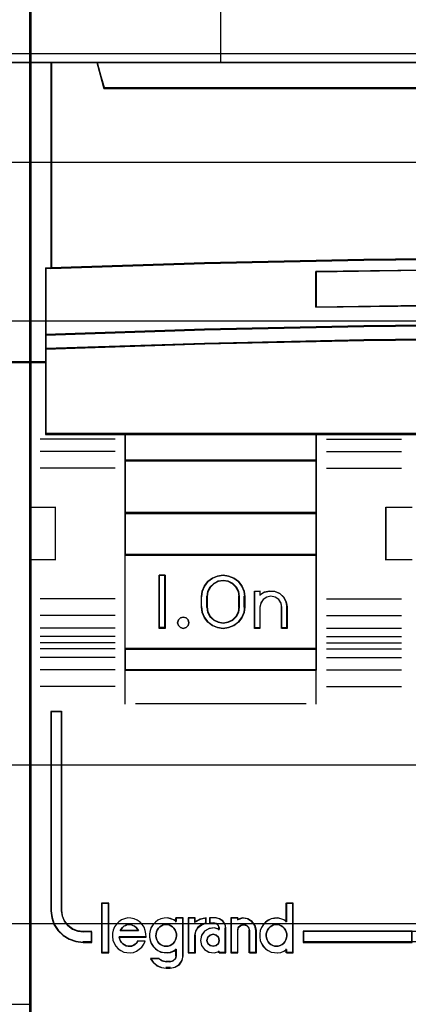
# Model space of a CAD drawing. Extents: x -631805 to -376315, y -40155 to 84873.
# Tile 50 of 256: x -618678 to -618495, y -33102 to -32637. Entities that reach past the tile are written whole.
import ezdxf

# ---------------------------------------------------------------- set-up
doc = ezdxf.new("R2010")
doc.units = 0
doc.header["$MEASUREMENT"] = 0
doc.layers.get('0').update_dxf_attribs({"color": 252})
for name, color, linetype in [('30', 7, 'Continuous'), ('45', 8, 'Continuous'), ('50', 7, 'Continuous')]:
    doc.layers.add(name, color=color, linetype=linetype)

# ---------------------------------------------------------------- blocks, each defined once
blk = doc.blocks.new('*U1020')
at = {"layer": '50', "color": 7}
blk.add_lwpolyline([(61.983887, -287.349254), (386.017439, -287.349254), (386.017439, -333.651915), (61.983887, -333.651915), (61.983887, -287.349254)], dxfattribs=at)
blk = doc.blocks.new('*D1021')
at = {"layer": '30', "color": 7}
blk.add_lwpolyline([(51.981526, -292.478694), (396.088727, -292.478694), (396.088727, -328.453624), (51.981526, -328.453624), (51.981526, -292.478694)], close=True, dxfattribs=at)
for points in [[(51.981526, -292.478694), (396.088727, -292.478694), (396.088727, -328.453624), (51.981526, -328.453624), (51.981526, -292.478694)], [(51.981526, -299.972919), (396.088727, -299.972919), (396.088727, -320.959398), (51.981526, -320.959398), (51.981526, -299.972919)]]:
    blk.add_lwpolyline(points, dxfattribs=at)
blk = doc.blocks.new('*D1022')
at = {"layer": '45', "color": 7}
for points in [[(143.039331, -268.997671), (70.962948, -268.997671), (70.962948, -351.066058), (143.039331, -351.066058), (143.039331, -268.997671)], [(143.018122, -269.021504), (70.984156, -269.021504), (70.984156, -351.044873), (143.018122, -351.044873), (143.018122, -269.021504)], [(141.997473, -287.770308), (141.997473, -301.951077), (143.039331, -301.951077), (143.039331, -287.770308), (141.997473, -287.770308)]]:
    blk.add_lwpolyline(points, close=True, dxfattribs=at)
at = {"layer": '45', "color": 139}
blk.add_lwpolyline([(143.039331, -268.997671), (70.962948, -268.997671), (70.962948, -351.066058), (143.039331, -351.066058), (143.039331, -268.997671)], close=True, dxfattribs=at)
for points in [[(70.962948, -287.770308), (143.039331, -287.770308)], [(143.039331, -301.906059), (88.221196, -301.906059)], [(70.962948, -332.248403), (143.039331, -332.248403)]]:
    blk.add_lwpolyline(points, dxfattribs=at)
at = {"layer": '45', "color": 140}
blk.add_lwpolyline([(141.997473, -287.770308), (141.997473, -301.951077), (143.039331, -301.951077), (143.039331, -287.770308), (141.997473, -287.770308)], close=True, dxfattribs=at)
at = {"layer": '45', "color": 59}
blk.add_lwpolyline([(142.018682, -287.791493), (142.018682, -301.929892), (143.018122, -301.929892), (143.018122, -287.791493), (142.018682, -287.791493)], close=True, dxfattribs=at)
blk = doc.blocks.new('*U1023')
at = {"layer": '45', "color": 7}
for points in [[(160.994099, -268.997671), (142.970404, -268.997671), (142.970404, -351.066058), (160.994099, -351.066058), (179.006647, -351.066058), (197.030342, -351.066058), (197.030342, -268.997671), (179.006647, -268.997671), (160.994099, -268.997671)], [(144.014912, -297.490572), (144.014912, -287.775604), (142.970404, -287.775604), (142.970404, -301.951077), (143.749457, -301.951077), (143.749457, -301.317013), (143.749457, -300.644353), (143.749457, -297.5016), (144.014912, -297.490572)], [(158.73827, -297.110274), (166.245365, -297.027471), (173.758032, -297.027471), (181.265126, -297.110274), (188.772221, -297.27036), (196.022948, -297.502208), (196.022948, -287.775604), (193.849402, -287.775604), (193.53173, -288.967969), (146.471667, -288.967969), (146.153995, -287.775604), (143.980449, -287.775604), (143.980449, -297.502208), (151.225603, -297.27036), (158.73827, -297.110274)], [(146.469351, -288.999043), (193.534046, -288.999043), (193.851749, -287.775604), (188.027187, -287.775604), (179.008869, -287.775604), (170.001698, -287.775604), (160.994528, -287.775604), (151.97621, -287.775604), (146.151648, -287.775604), (146.469351, -288.999043)], [(181.263762, -300.242764), (188.77074, -300.398271), (196.272145, -300.648194), (196.272145, -297.482504), (196.021356, -297.471397), (188.77074, -297.238135), (181.263762, -297.077074), (173.756784, -296.993766), (166.244233, -296.993766), (158.737254, -297.077074), (151.224703, -297.238135), (143.979661, -297.471397), (143.723298, -297.482504), (143.723298, -300.648194), (151.224703, -300.398271), (158.737254, -300.242764), (166.244233, -300.159456), (173.756784, -300.159456), (181.263762, -300.242764)], [(183.525962, -297.651497), (183.525962, -299.334719), (174.508019, -299.216893), (165.495653, -299.216893), (156.472133, -299.334719), (156.472133, -297.651497), (165.495653, -297.539282), (174.508019, -297.539282), (183.525962, -297.651497)], [(174.508019, -299.216893), (183.525962, -299.334719), (183.525962, -297.651497), (174.508019, -297.539282), (165.495653, -297.539282), (156.472133, -297.651497), (156.472133, -299.334719), (165.495653, -299.216893), (174.508019, -299.216893)], [(166.244233, -300.129159), (158.737254, -300.214089), (151.224703, -300.372624), (143.723298, -300.627413), (143.723298, -301.318173), (151.224703, -301.069046), (158.737254, -300.899187), (166.244233, -300.819919), (173.756784, -300.819919), (181.263762, -300.899187), (188.77074, -301.069046), (196.272145, -301.318173), (196.272145, -300.627413), (188.77074, -300.372624), (181.263762, -300.214089), (173.756784, -300.129159), (166.244233, -300.129159)], [(165.497436, -305.340691), (174.503581, -305.340691), (179.006653, -305.340691), (183.515298, -305.340691), (192.527016, -305.340691), (196.272145, -305.340691), (196.272145, -301.924822), (196.272145, -301.287119), (188.77074, -301.043129), (181.263762, -300.876771), (173.756784, -300.799138), (166.244233, -300.799138), (158.737254, -300.876771), (151.224703, -301.043129), (143.723298, -301.287119), (143.723298, -301.924822), (143.723298, -305.340691), (147.474001, -305.340691), (156.480145, -305.340691), (160.994364, -305.340691), (165.497436, -305.340691)], [(156.506597, -306.59326), (156.506597, -305.303618), (147.471864, -305.303618), (147.471864, -306.59326), (156.506597, -306.59326)], [(156.506597, -306.558834), (147.471864, -306.558834), (147.471864, -309.069267), (156.506597, -309.069267), (156.506597, -306.558834)], [(156.506597, -311.042129), (156.506597, -309.032193), (147.471864, -309.032193), (147.471864, -311.042129), (156.506597, -311.042129)], [(156.506597, -315.485701), (156.506597, -311.007703), (147.471864, -311.007703), (147.471864, -315.485701), (156.506597, -315.485701)], [(149.367355, -311.987513), (149.367355, -314.497946), (149.081043, -314.497946), (149.081043, -311.987513), (149.367355, -311.987513)], [(151.079925, -312.991686), (151.119617, -312.735064), (151.221681, -312.495179), (151.380449, -312.283186), (151.595919, -312.126982), (151.839741, -312.026564), (152.100574, -311.987513), (152.361406, -312.026564), (152.610898, -312.126982), (152.820698, -312.283186), (152.985136, -312.495179), (153.087201, -312.735064), (153.121223, -312.991686), (153.121223, -313.493773), (153.087201, -313.755974), (152.985136, -313.99586), (152.820698, -314.202273), (152.610898, -314.358478), (152.361406, -314.464474), (152.100574, -314.497946), (151.839741, -314.464474), (151.595919, -314.358478), (151.380449, -314.202273), (151.221681, -313.99586), (151.119617, -313.755974), (151.079925, -313.493773), (151.079925, -312.991686)], [(152.877327, -313.49331), (152.877327, -312.989502), (152.837405, -312.754391), (152.729045, -312.552868), (152.557951, -312.384932), (152.341231, -312.272975), (152.101699, -312.23379), (151.862166, -312.272975), (151.656853, -312.384932), (151.480055, -312.552868), (151.371695, -312.754391), (151.331773, -312.989502), (151.331773, -313.49331), (151.371695, -313.72842), (151.480055, -313.941139), (151.656853, -314.103477), (151.862166, -314.209836), (152.101699, -314.249021), (152.341231, -314.209836), (152.557951, -314.103477), (152.729045, -313.941139), (152.837405, -313.72842), (152.877327, -313.49331)], [(153.587805, -314.497946), (153.587805, -312.734288), (153.838442, -312.734288), (153.838442, -312.91964), (154.0549, -312.790455), (154.294144, -312.734288), (154.550476, -312.756755), (154.778328, -312.852239), (154.960609, -313.026358), (155.08023, -313.239795), (155.120104, -313.486932), (155.120104, -314.497946), (154.863772, -314.497946), (154.863772, -313.486932), (154.829594, -313.295962), (154.721365, -313.133077), (154.550476, -313.020742), (154.356803, -312.981424), (154.157433, -313.020742), (153.992241, -313.133077), (153.878315, -313.295962), (153.838442, -313.486932), (153.838442, -314.497946), (153.587805, -314.497946)], [(150.455694, -314.095783), (150.491394, -314.231809), (150.455694, -314.367834), (150.360492, -314.462461), (150.22364, -314.497946), (150.092737, -314.462461), (149.991586, -314.367834), (149.955885, -314.231809), (149.991586, -314.095783), (150.092737, -314.001156), (150.22364, -313.965671), (150.360492, -314.001156), (150.455694, -314.095783)], [(156.506597, -315.451275), (147.471864, -315.451275), (147.471864, -316.476104), (156.506597, -316.476104), (156.506597, -315.451275)], [(144.484949, -327.840681), (144.484949, -318.422484), (143.980449, -318.422484), (143.980449, -327.840681), (144.01446, -328.171725), (144.122162, -328.480699), (144.309224, -328.767603), (144.552971, -328.999334), (144.836398, -329.175891), (145.159505, -329.291756), (145.505286, -329.324861), (145.907752, -329.324861), (145.907752, -328.833812), (145.505286, -328.833812), (145.238864, -328.79519), (144.989449, -328.701395), (144.785381, -328.54139), (144.620994, -328.331729), (144.524628, -328.094481), (144.484949, -327.840681)], [(144.484949, -327.840681), (144.484949, -318.422484), (143.980449, -318.422484), (143.980449, -327.840681), (144.01446, -328.171725), (144.122162, -328.480699), (144.309224, -328.767603), (144.552971, -328.999334), (144.836398, -329.175891), (145.159505, -329.291756), (145.505286, -329.324861), (145.907752, -329.324861), (145.907752, -328.833812), (145.505286, -328.833812), (145.238864, -328.79519), (144.989449, -328.701395), (144.785381, -328.54139), (144.620994, -328.331729), (144.524628, -328.094481), (144.484949, -327.840681)], [(146.700412, -329.804173), (146.700412, -327.497647), (146.384939, -327.497647), (146.384939, -329.804173), (146.700412, -329.804173)], [(161.018661, -328.80053), (155.87565, -328.80053), (155.87565, -329.324861), (161.018661, -329.324861), (161.018661, -328.80053)]]:
    blk.add_lwpolyline(points, close=True, dxfattribs=at)
at = {"layer": '45', "color": 139}
for points in [[(160.994099, -268.997671), (142.970404, -268.997671), (142.970404, -351.066058), (160.994099, -351.066058), (179.006647, -351.066058), (197.030342, -351.066058), (197.030342, -268.997671), (179.006647, -268.997671), (160.994099, -268.997671)], [(161.001166, -269.016208), (142.988961, -269.016208), (142.988961, -351.05017), (161.001166, -351.05017), (179.002231, -351.05017), (197.014436, -351.05017), (197.014436, -269.016208), (179.002231, -269.016208), (161.001166, -269.016208)], [(150.491394, -314.231809), (150.455694, -314.095783), (150.360492, -314.001156), (150.22364, -313.965671), (150.092737, -314.001156), (149.991586, -314.095783), (149.955885, -314.231809), (149.991586, -314.367834), (150.092737, -314.462461), (150.22364, -314.497946), (150.360492, -314.462461), (150.455694, -314.367834), (150.491394, -314.231809)], [(149.416645, -329.512878), (149.503558, -329.50717), (149.596265, -329.478629), (149.677383, -329.427255), (149.746914, -329.375881), (149.81065, -329.295966), (149.857003, -329.210343), (149.891768, -329.119012), (149.897562, -329.021973), (149.897562, -328.924933), (149.874386, -328.827894), (149.833826, -328.742271), (149.781679, -328.656648), (149.717943, -328.593857), (149.636824, -328.542483), (149.549911, -328.502526), (149.462999, -328.485401), (149.370292, -328.485401), (149.277585, -328.502526), (149.190672, -328.542483), (149.121142, -328.593857), (149.051612, -328.656648), (148.99367, -328.742271), (148.953111, -328.827894), (148.941522, -328.924933), (148.929934, -329.021973), (148.947316, -329.119012), (148.976287, -329.210343), (149.016847, -329.295966), (149.080583, -329.375881), (149.150113, -329.427255), (149.237026, -329.478629), (149.323938, -329.50717), (149.416645, -329.512878)], [(154.617979, -329.512878), (154.704892, -329.50717), (154.791804, -329.478629), (154.878717, -329.427255), (154.948247, -329.375881), (155.011983, -329.295966), (155.058337, -329.210343), (155.093102, -329.119012), (155.098896, -329.021973), (155.098896, -328.924933), (155.075719, -328.827894), (155.03516, -328.742271), (154.983012, -328.656648), (154.919276, -328.593857), (154.838158, -328.542483), (154.751245, -328.502526), (154.658538, -328.485401), (154.571626, -328.485401), (154.478919, -328.502526), (154.392006, -328.542483), (154.316682, -328.593857), (154.252946, -328.656648), (154.195004, -328.742271), (154.160239, -328.827894), (154.131268, -328.924933), (154.131268, -329.021973), (154.14865, -329.119012), (154.171827, -329.210343), (154.21818, -329.295966), (154.281916, -329.375881), (154.351447, -329.427255), (154.438359, -329.478629), (154.525272, -329.50717), (154.617979, -329.512878)], [(151.917652, -329.231138), (151.876182, -329.084399), (151.769546, -328.984616), (151.627364, -328.943529), (151.485182, -328.984616), (151.378545, -329.084399), (151.337075, -329.231138), (151.378545, -329.372008), (151.485182, -329.477661), (151.627364, -329.512878), (151.769546, -329.477661), (151.876182, -329.372008), (151.917652, -329.231138)]]:
    blk.add_lwpolyline(points, close=True, dxfattribs=at)
for points in [[(151.970673, -280.559433), (151.970673, -287.81003)], [(142.970404, -287.775604), (197.030342, -287.775604)], [(143.980449, -287.775604), (143.980449, -297.502208)], [(146.151648, -287.775604), (146.504235, -288.999043)], [(146.469772, -288.964617), (193.533625, -288.964617)], [(196.272145, -297.512801), (188.77074, -297.253284), (181.263762, -297.082238), (173.756784, -296.993766), (166.244233, -296.993766), (158.737254, -297.082238), (151.224703, -297.253284), (143.723298, -297.512801)], [(143.723298, -297.478375), (143.723298, -305.340691)], [(183.525962, -297.682282), (174.508019, -297.539282), (165.495653, -297.539282), (156.472133, -297.682282)], [(156.472133, -299.334719), (156.472133, -297.647856)], [(183.525962, -299.334719), (174.508019, -299.183775), (165.495653, -299.183775), (156.472133, -299.334719)], [(196.272145, -300.648194), (188.77074, -300.382779), (181.263762, -300.217631), (173.756784, -300.129159), (166.244233, -300.129159), (158.737254, -300.217631), (151.224703, -300.382779), (143.723298, -300.648194)], [(196.272145, -301.318173), (188.77074, -301.058655), (181.263762, -300.881712), (173.756784, -300.799138), (166.244233, -300.799138), (158.737254, -300.881712), (151.224703, -301.058655), (143.723298, -301.318173)], [(143.757762, -301.916651), (142.970404, -301.916651)], [(196.272145, -305.303618), (143.723298, -305.303618)], [(147.471864, -305.303618), (147.471864, -316.476104)], [(147.471864, -305.303618), (156.506597, -305.303618)], [(156.472133, -305.303618), (156.472133, -316.476104)], [(147.005281, -305.557839), (143.47145, -305.557839)], [(156.978481, -305.557839), (160.512313, -305.557839)], [(147.005281, -306.145725), (143.47145, -306.145725)], [(156.978481, -306.145725), (160.512313, -306.145725)], [(147.471864, -306.558834), (156.506597, -306.558834)], [(147.005281, -306.937518), (143.47145, -306.937518)], [(156.978481, -306.937518), (160.512313, -306.937518)], [(142.970404, -308.78062), (144.211089, -308.78062)], [(144.173974, -308.78062), (144.173974, -311.285757)], [(147.471864, -309.032193), (156.506597, -309.032193)], [(159.775325, -311.285757), (159.775325, -308.78062)], [(159.775325, -308.78062), (161.018661, -308.78062)], [(147.471864, -311.007703), (156.506597, -311.007703)], [(142.970404, -311.248683), (144.211089, -311.248683)], [(159.775325, -311.248683), (161.018661, -311.248683)], [(149.367355, -311.987513), (149.081043, -311.987513)], [(149.081043, -311.987513), (149.081043, -314.497946)], [(149.332891, -311.987513), (149.332891, -314.497946)], [(153.121223, -313.012342), (153.087201, -312.750441), (152.985136, -312.505621), (152.820698, -312.289268), (152.610898, -312.12985), (152.361406, -312.027368), (152.100574, -311.987513), (151.839741, -312.027368), (151.595919, -312.12985), (151.380449, -312.289268), (151.221681, -312.505621), (151.119617, -312.750441), (151.079925, -313.012342)], [(152.877327, -313.012342), (152.837405, -312.770126), (152.729045, -312.562512), (152.557951, -312.3895), (152.341231, -312.274159), (152.101699, -312.23379), (151.862166, -312.274159), (151.656853, -312.3895), (151.480055, -312.562512), (151.371695, -312.770126), (151.331773, -313.012342)], [(153.587805, -312.734288), (153.866164, -312.734288)], [(153.587805, -312.734288), (153.587805, -314.497946)], [(153.831701, -312.734288), (153.831701, -312.951435)], [(155.120104, -313.507543), (155.080021, -313.253638), (154.95977, -313.034357), (154.77653, -312.855469), (154.54748, -312.75737), (154.2898, -312.734288), (154.049298, -312.791993), (153.831701, -312.924716)], [(147.005281, -313.097082), (143.47145, -313.097082)], [(151.079925, -313.507543), (151.079925, -312.977916)], [(151.331773, -313.507543), (151.331773, -312.977916)], [(152.840213, -313.507543), (152.840213, -312.977916)], [(153.086759, -313.507543), (153.086759, -312.977916)], [(154.870907, -313.507543), (154.836267, -313.307462), (154.726573, -313.136804), (154.553372, -313.019109), (154.357077, -312.977916), (154.155009, -313.019109), (153.987582, -313.136804), (153.872114, -313.307462), (153.831701, -313.507543)], [(156.978481, -313.097082), (160.512313, -313.097082)], [(151.079925, -313.470469), (151.119617, -313.738755), (151.221681, -313.984208), (151.380449, -314.195411), (151.595919, -314.355241), (151.839741, -314.463697), (152.100574, -314.497946), (152.361406, -314.463697), (152.610898, -314.355241), (152.820698, -314.195411), (152.985136, -313.984208), (153.087201, -313.738755), (153.121223, -313.470469)], [(151.331773, -313.470469), (151.371695, -313.712686), (151.480055, -313.931834), (151.656853, -314.099078), (151.862166, -314.208652), (152.101699, -314.249021), (152.341231, -314.208652), (152.557951, -314.099078), (152.729045, -313.931834), (152.837405, -313.712686), (152.877327, -313.470469)], [(153.831701, -313.470469), (153.831701, -314.497946)], [(154.833792, -313.470469), (154.833792, -314.497946)], [(155.085641, -313.470469), (155.085641, -314.497946)], [(147.005281, -313.883579), (143.47145, -313.883579)], [(156.978481, -313.883579), (160.512313, -313.883579)], [(147.005281, -314.484706), (143.47145, -314.484706)], [(149.367355, -314.460872), (149.081043, -314.460872)], [(153.587805, -314.460872), (153.866164, -314.460872)], [(154.833792, -314.460872), (155.120104, -314.460872)], [(156.978481, -314.484706), (160.512313, -314.484706)], [(147.005281, -314.879278), (143.47145, -314.879278)], [(147.005281, -315.175869), (143.47145, -315.175869)], [(156.978481, -314.879278), (160.512313, -314.879278)], [(156.978481, -315.175869), (160.512313, -315.175869)], [(147.005281, -315.461868), (143.47145, -315.461868)], [(147.471864, -315.451275), (156.506597, -315.451275)], [(156.978481, -315.461868), (160.512313, -315.461868)], [(147.005281, -315.869681), (143.47145, -315.869681)], [(156.978481, -315.869681), (160.512313, -315.869681)], [(147.005281, -316.457567), (143.47145, -316.457567)], [(147.471864, -316.441678), (156.506597, -316.441678)], [(147.471864, -316.441678), (147.471864, -318.078226)], [(156.472133, -316.441678), (156.472133, -318.078226)], [(156.978481, -316.457567), (160.512313, -316.457567)], [(147.005281, -317.244063), (143.47145, -317.244063)], [(156.978481, -317.244063), (160.512313, -317.244063)], [(143.980449, -318.422484), (143.980449, -327.844552)], [(143.980449, -318.422484), (144.510656, -318.422484)], [(144.476192, -318.422484), (144.476192, -327.844552)], [(147.967608, -318.041152), (156.010853, -318.041152)], [(146.369033, -327.47911), (146.369033, -329.820062)], [(146.369033, -327.47911), (146.716318, -327.47911)], [(146.681855, -327.47911), (146.681855, -329.820062)], [(155.061782, -327.47911), (155.061782, -328.37418)], [(155.061782, -327.47911), (155.403765, -327.47911)], [(155.369302, -327.47911), (155.369302, -329.820062)], [(143.980449, -327.810127), (144.014626, -328.147986), (144.122856, -328.46332), (144.310833, -328.756132), (144.555773, -328.992633), (144.840587, -329.172824), (145.165275, -329.291075), (145.512748, -329.324861)], [(144.476192, -327.810127), (144.516503, -328.072027), (144.6144, -328.316848), (144.7814, -328.5332), (144.988711, -328.698312), (145.242092, -328.795101), (145.512748, -328.834955)], [(148.466003, -329.072384), (148.4546, -328.914978), (148.431796, -328.763194), (148.369083, -328.611409), (148.289267, -328.482112), (148.180945, -328.364057), (148.049818, -328.274111), (147.907289, -328.212273), (147.753358, -328.184165), (147.599427, -328.172921), (147.445496, -328.206651), (147.308668, -328.268489), (147.177542, -328.352814), (147.06922, -328.465247), (146.9723, -328.594544), (146.915289, -328.746329), (146.881082, -328.898113), (146.875381, -329.055519), (146.903886, -329.218547), (146.960898, -329.370331), (147.046415, -329.499629), (147.143335, -329.623305), (147.274461, -329.713251), (147.41699, -329.780711), (147.559519, -329.808819), (147.71345, -329.820062), (147.867381, -329.797575), (148.015611, -329.735737), (148.146738, -329.651413), (148.260761, -329.544602), (148.357681, -329.415304), (148.420393, -329.269141)], [(149.897562, -328.341571), (149.771459, -328.257246), (149.622428, -328.206651), (149.467664, -328.172921), (149.324365, -328.184165), (149.169602, -328.212273), (149.026303, -328.279733), (148.905931, -328.3753), (148.797024, -328.487733), (148.711044, -328.617031), (148.653725, -328.763194), (148.625065, -328.9206), (148.625065, -329.078005), (148.653725, -329.235411), (148.711044, -329.375952), (148.797024, -329.516493), (148.905931, -329.628926), (149.026303, -329.713251), (149.169602, -329.780711), (149.324365, -329.808819), (149.467664, -329.820062), (149.622428, -329.797575), (149.771459, -329.741359), (149.897562, -329.657034)], [(149.860448, -328.172921), (149.860448, -328.37418)], [(149.860448, -328.172921), (150.213036, -328.172921)], [(150.178572, -328.172921), (150.178572, -329.973654)], [(150.446327, -328.172921), (150.446327, -329.820062)], [(150.446327, -328.172921), (150.793613, -328.172921)], [(151.305263, -328.172921), (151.012986, -328.232504), (150.756498, -328.384772)], [(150.756498, -328.172921), (150.756498, -328.384772)], [(151.270799, -328.172921), (151.270799, -328.440383)], [(151.464325, -328.172921), (151.464325, -328.440383)], [(151.766543, -328.172921), (151.464325, -328.172921)], [(152.225172, -328.670771), (152.195106, -328.481114), (152.080853, -328.321091), (151.918493, -328.214409), (151.73208, -328.172921)], [(152.461115, -328.172921), (152.461115, -329.820062)], [(152.461115, -328.172921), (152.813703, -328.172921)], [(153.667336, -328.784641), (153.609291, -328.539953), (153.469981, -328.341872), (153.255213, -328.207877), (153.011421, -328.172921), (152.779239, -328.248658)], [(152.779239, -328.172921), (152.779239, -328.278847)], [(155.098896, -328.341571), (154.967061, -328.257246), (154.829493, -328.206651), (154.67473, -328.172921), (154.525699, -328.184165), (154.370936, -328.212273), (154.227636, -328.279733), (154.107265, -328.3753), (153.998358, -328.487733), (153.912378, -328.617031), (153.855058, -328.763194), (153.826399, -328.9206), (153.826399, -329.078005), (153.855058, -329.235411), (153.912378, -329.375952), (153.998358, -329.516493), (154.107265, -329.628926), (154.227636, -329.713251), (154.370936, -329.780711), (154.525699, -329.808819), (154.67473, -329.820062), (154.829493, -329.797575), (154.967061, -329.741359), (155.098896, -329.657034)], [(148.102811, -328.784641), (148.056408, -328.697631), (147.992606, -328.62305), (147.923003, -328.5609), (147.841799, -328.52361), (147.754795, -328.48632), (147.667791, -328.480105), (147.580788, -328.48632), (147.493784, -328.52361), (147.41838, -328.5609), (147.348777, -328.62305), (147.284975, -328.697631), (147.238573, -328.784641)], [(151.305263, -328.403309), (151.096494, -328.479374), (150.911584, -328.61395), (150.798252, -328.801185), (150.756498, -329.017677)], [(151.917652, -328.709974), (151.679665, -328.636345), (151.435874, -328.670327), (151.22691, -328.789266), (151.075991, -328.993159), (151.029555, -329.231035), (151.075991, -329.468912), (151.22691, -329.667142), (151.435874, -329.78608), (151.679665, -329.820062), (151.917652, -329.752097)], [(151.464325, -328.403309), (151.684361, -328.403309)], [(151.917652, -328.670771), (151.879023, -328.53704), (151.782449, -328.441518), (151.647246, -328.403309)], [(151.883189, -328.636345), (151.883189, -328.742271)], [(152.188058, -328.636345), (152.188058, -329.820062)], [(153.354514, -328.784641), (153.312999, -328.629265), (153.212178, -328.52361), (153.069842, -328.480105), (152.921575, -328.52361), (152.808892, -328.629265), (152.779239, -328.784641)], [(145.478284, -328.80053), (145.907752, -328.80053)], [(145.873289, -328.80053), (145.873289, -329.324861)], [(147.193505, -329.052103), (148.466003, -329.052103)], [(147.193505, -329.052103), (147.216723, -329.159816), (147.251551, -329.249578), (147.303792, -329.327371), (147.373446, -329.39918), (147.443101, -329.447053), (147.530169, -329.488942), (147.617238, -329.512878), (147.704306, -329.512878), (147.797179, -329.50091), (147.884247, -329.465005), (147.953902, -329.411149), (148.023557, -329.345323), (148.081602, -329.261546)], [(147.238573, -328.750215), (148.102811, -328.750215)], [(150.446327, -329.820062), (150.793613, -329.820062), (150.793613, -328.980603)], [(152.779239, -328.750215), (152.779239, -329.820062)], [(153.320051, -328.750215), (153.320051, -329.820062)], [(153.630222, -328.750215), (153.630222, -329.820062)], [(155.87565, -328.80053), (196.022948, -328.80053)], [(155.87565, -328.80053), (155.87565, -329.324861)], [(145.478284, -329.290435), (145.907752, -329.290435)], [(148.044488, -329.245417), (148.420935, -329.245417)], [(149.860448, -329.6241), (149.860448, -329.973654)], [(155.061782, -329.6241), (155.061782, -329.820062)], [(155.87565, -329.290435), (196.022948, -329.290435)], [(146.369033, -329.785636), (146.716318, -329.785636)], [(148.670132, -330.076931), (148.804182, -330.266793), (148.984857, -330.421055), (149.200502, -330.515986), (149.433631, -330.545651)], [(148.670132, -330.076931), (149.088996, -330.076931)], [(149.051882, -330.076931), (149.224285, -330.195104), (149.433631, -330.243764)], [(149.587391, -330.545651), (149.829386, -330.499003), (150.030064, -330.376553), (150.165817, -330.166637), (150.213036, -329.939228)], [(149.587391, -330.243764), (149.745642, -330.200259), (149.859582, -330.094604), (149.897562, -329.939228)], [(151.883189, -329.719433), (151.883189, -329.820062)], [(151.883189, -329.785636), (152.225172, -329.785636)], [(152.461115, -329.785636), (152.813703, -329.785636)], [(153.320051, -329.785636), (153.667336, -329.785636)], [(155.061782, -329.785636), (155.403765, -329.785636)], [(149.399167, -330.209338), (149.624506, -330.209338)], [(149.624506, -330.511226), (149.399167, -330.511226)]]:
    blk.add_lwpolyline(points, dxfattribs=at)
at = {"layer": '45', "color": 140}
for points in [[(144.014912, -297.490572), (144.014912, -287.775604), (142.970404, -287.775604), (142.970404, -301.951077), (143.749457, -301.951077), (143.749457, -301.317013), (143.749457, -300.644353), (143.749457, -297.5016), (144.014912, -297.490572)], [(143.999006, -297.484683), (143.999006, -287.791493), (142.988961, -287.791493), (142.988961, -301.935188), (143.742309, -301.935188), (143.742309, -301.302545), (143.742309, -300.631394), (143.742309, -297.495685), (143.999006, -297.484683)], [(158.73827, -297.110274), (166.245365, -297.027471), (173.758032, -297.027471), (181.265126, -297.110274), (188.772221, -297.27036), (196.022948, -297.502208), (196.022948, -287.775604), (193.849402, -287.775604), (193.53173, -288.967969), (146.471667, -288.967969), (146.153995, -287.775604), (143.980449, -287.775604), (143.980449, -297.502208), (151.225603, -297.27036), (158.73827, -297.110274)], [(146.485028, -288.983154), (193.515718, -288.983154), (193.833192, -287.791493), (188.012838, -287.791493), (179.001035, -287.791493), (170.000373, -287.791493), (160.99971, -287.791493), (151.987908, -287.791493), (146.167554, -287.791493), (146.485028, -288.983154)]]:
    blk.add_lwpolyline(points, close=True, dxfattribs=at)
at = {"layer": '45', "color": 59}
for points in [[(158.745155, -297.095665), (166.247661, -297.013133), (173.755736, -297.013133), (181.258241, -297.095665), (188.760747, -297.255228), (196.007042, -297.48632), (196.007042, -287.791493), (193.834824, -287.791493), (193.517346, -288.979962), (146.48605, -288.979962), (146.168572, -287.791493), (143.996355, -287.791493), (143.996355, -297.48632), (151.23708, -297.255228), (158.745155, -297.095665)], [(146.469351, -288.999043), (193.534046, -288.999043), (193.851749, -287.775604), (188.027187, -287.775604), (179.008869, -287.775604), (170.001698, -287.775604), (160.994528, -287.775604), (151.97621, -287.775604), (146.151648, -287.775604), (146.469351, -288.999043)], [(181.263762, -300.242764), (188.77074, -300.398271), (196.272145, -300.648194), (196.272145, -297.482504), (196.021356, -297.471397), (188.77074, -297.238135), (181.263762, -297.077074), (173.756784, -296.993766), (166.244233, -296.993766), (158.737254, -297.077074), (151.224703, -297.238135), (143.979661, -297.471397), (143.723298, -297.482504), (143.723298, -300.648194), (151.224703, -300.398271), (158.737254, -300.242764), (166.244233, -300.159456), (173.756784, -300.159456), (181.263762, -300.242764)], [(183.525962, -297.651497), (183.525962, -299.334719), (174.508019, -299.216893), (165.495653, -299.216893), (156.472133, -299.334719), (156.472133, -297.651497), (165.495653, -297.539282), (174.508019, -297.539282), (183.525962, -297.651497)], [(174.508019, -299.216893), (183.525962, -299.334719), (183.525962, -297.651497), (174.508019, -297.539282), (165.495653, -297.539282), (156.472133, -297.651497), (156.472133, -299.334719), (165.495653, -299.216893), (174.508019, -299.216893)], [(174.500949, -299.200615), (183.507404, -299.316182), (183.507404, -297.665234), (174.500949, -297.555171), (165.500064, -297.555171), (156.488039, -297.665234), (156.488039, -299.316182), (165.500064, -299.200615), (174.500949, -299.200615)], [(166.244233, -300.129159), (158.737254, -300.214089), (151.224703, -300.372624), (143.723298, -300.627413), (143.723298, -301.318173), (151.224703, -301.069046), (158.737254, -300.899187), (166.244233, -300.819919), (173.756784, -300.819919), (181.263762, -300.899187), (188.77074, -301.069046), (196.272145, -301.318173), (196.272145, -300.627413), (188.77074, -300.372624), (181.263762, -300.214089), (173.756784, -300.129159), (166.244233, -300.129159)], [(166.246505, -300.145048), (158.744071, -300.227708), (151.236068, -300.382006), (143.739204, -300.629985), (143.739204, -301.302284), (151.236068, -301.059815), (158.744071, -300.894496), (166.246505, -300.817347), (173.754508, -300.817347), (181.256942, -300.894496), (188.759375, -301.059815), (196.256239, -301.302284), (196.256239, -300.629985), (188.759375, -300.382006), (181.256942, -300.227708), (173.754508, -300.145048), (166.246505, -300.145048)], [(165.497436, -305.340691), (174.503581, -305.340691), (179.006653, -305.340691), (183.515298, -305.340691), (192.527016, -305.340691), (196.272145, -305.340691), (196.272145, -301.924822), (196.272145, -301.287119), (188.77074, -301.043129), (181.263762, -300.876771), (173.756784, -300.799138), (166.244233, -300.799138), (158.737254, -300.876771), (151.224703, -301.043129), (143.723298, -301.287119), (143.723298, -301.924822), (143.723298, -305.340691), (147.474001, -305.340691), (156.480145, -305.340691), (160.994364, -305.340691), (165.497436, -305.340691)], [(165.50016, -305.322154), (174.500853, -305.322154), (179.001199, -305.322154), (183.507115, -305.322154), (192.513377, -305.322154), (196.256239, -305.322154), (196.256239, -301.932178), (196.256239, -301.299309), (188.759375, -301.057168), (181.256942, -300.892072), (173.754508, -300.815027), (166.246505, -300.815027), (158.744071, -300.892072), (151.236068, -301.057168), (143.739204, -301.299309), (143.739204, -301.932178), (143.739204, -305.322154), (147.487636, -305.322154), (156.488329, -305.322154), (160.999814, -305.322154), (165.50016, -305.322154)], [(156.506597, -306.59326), (156.506597, -305.303618), (147.471864, -305.303618), (147.471864, -306.59326), (156.506597, -306.59326)], [(156.49069, -306.577371), (156.49069, -305.319506), (147.48777, -305.319506), (147.48777, -306.577371), (156.49069, -306.577371)], [(156.506597, -306.558834), (147.471864, -306.558834), (147.471864, -309.069267), (156.506597, -309.069267), (156.506597, -306.558834)], [(156.49069, -306.574723), (147.48777, -306.574723), (147.48777, -309.05073), (156.49069, -309.05073), (156.49069, -306.574723)], [(156.506597, -311.042129), (156.506597, -309.032193), (147.471864, -309.032193), (147.471864, -311.042129), (156.506597, -311.042129)], [(156.49069, -311.02624), (156.49069, -309.05073), (147.48777, -309.05073), (147.48777, -311.02624), (156.49069, -311.02624)], [(156.506597, -315.485701), (156.506597, -311.007703), (147.471864, -311.007703), (147.471864, -315.485701), (156.506597, -315.485701)], [(149.367355, -311.987513), (149.367355, -314.497946), (149.081043, -314.497946), (149.081043, -311.987513), (149.367355, -311.987513)], [(151.079925, -312.991686), (151.119617, -312.735064), (151.221681, -312.495179), (151.380449, -312.283186), (151.595919, -312.126982), (151.839741, -312.026564), (152.100574, -311.987513), (152.361406, -312.026564), (152.610898, -312.126982), (152.820698, -312.283186), (152.985136, -312.495179), (153.087201, -312.735064), (153.121223, -312.991686), (153.121223, -313.493773), (153.087201, -313.755974), (152.985136, -313.99586), (152.820698, -314.202273), (152.610898, -314.358478), (152.361406, -314.464474), (152.100574, -314.497946), (151.839741, -314.464474), (151.595919, -314.358478), (151.380449, -314.202273), (151.221681, -313.99586), (151.119617, -313.755974), (151.079925, -313.493773), (151.079925, -312.991686)], [(152.877327, -313.49331), (152.877327, -312.989502), (152.837405, -312.754391), (152.729045, -312.552868), (152.557951, -312.384932), (152.341231, -312.272975), (152.101699, -312.23379), (151.862166, -312.272975), (151.656853, -312.384932), (151.480055, -312.552868), (151.371695, -312.754391), (151.331773, -312.989502), (151.331773, -313.49331), (151.371695, -313.72842), (151.480055, -313.941139), (151.656853, -314.103477), (151.862166, -314.209836), (152.101699, -314.249021), (152.341231, -314.209836), (152.557951, -314.103477), (152.729045, -313.941139), (152.837405, -313.72842), (152.877327, -313.49331)], [(152.85877, -313.489337), (152.85877, -312.993474), (152.819738, -312.762071), (152.713795, -312.563726), (152.546515, -312.398438), (152.334628, -312.288246), (152.100437, -312.249679), (151.866246, -312.288246), (151.66551, -312.398438), (151.492655, -312.563726), (151.386711, -312.762071), (151.347679, -312.993474), (151.347679, -313.489337), (151.386711, -313.72074), (151.492655, -313.930105), (151.66551, -314.089883), (151.866246, -314.194565), (152.100437, -314.233133), (152.334628, -314.194565), (152.546515, -314.089883), (152.713795, -313.930105), (152.819738, -313.72074), (152.85877, -313.489337)], [(153.587805, -314.497946), (153.587805, -312.734288), (153.838442, -312.734288), (153.838442, -312.91964), (154.0549, -312.790455), (154.294144, -312.734288), (154.550476, -312.756755), (154.778328, -312.852239), (154.960609, -313.026358), (155.08023, -313.239795), (155.120104, -313.486932), (155.120104, -314.497946), (154.863772, -314.497946), (154.863772, -313.486932), (154.829594, -313.295962), (154.721365, -313.133077), (154.550476, -313.020742), (154.356803, -312.981424), (154.157433, -313.020742), (153.992241, -313.133077), (153.878315, -313.295962), (153.838442, -313.486932), (153.838442, -314.497946), (153.587805, -314.497946)], [(150.455694, -314.095783), (150.491394, -314.231809), (150.455694, -314.367834), (150.360492, -314.462461), (150.22364, -314.497946), (150.092737, -314.462461), (149.991586, -314.367834), (149.955885, -314.231809), (149.991586, -314.095783), (150.092737, -314.001156), (150.22364, -313.965671), (150.360492, -314.001156), (150.455694, -314.095783)], [(156.506597, -315.451275), (147.471864, -315.451275), (147.471864, -316.476104), (156.506597, -316.476104), (156.506597, -315.451275)], [(156.49069, -315.467164), (147.48777, -315.467164), (147.48777, -316.460215), (156.49069, -316.460215), (156.49069, -315.467164)], [(144.484949, -327.840681), (144.484949, -318.422484), (143.980449, -318.422484), (143.980449, -327.840681), (144.01446, -328.171725), (144.122162, -328.480699), (144.309224, -328.767603), (144.552971, -328.999334), (144.836398, -329.175891), (145.159505, -329.291756), (145.505286, -329.324861), (145.907752, -329.324861), (145.907752, -328.833812), (145.505286, -328.833812), (145.238864, -328.79519), (144.989449, -328.701395), (144.785381, -328.54139), (144.620994, -328.331729), (144.524628, -328.094481), (144.484949, -327.840681)], [(144.484949, -327.840681), (144.484949, -318.422484), (143.980449, -318.422484), (143.980449, -327.840681), (144.01446, -328.171725), (144.122162, -328.480699), (144.309224, -328.767603), (144.552971, -328.999334), (144.836398, -329.175891), (145.159505, -329.291756), (145.505286, -329.324861), (145.907752, -329.324861), (145.907752, -328.833812), (145.505286, -328.833812), (145.238864, -328.79519), (144.989449, -328.701395), (144.785381, -328.54139), (144.620994, -328.331729), (144.524628, -328.094481), (144.484949, -327.840681)], [(144.492528, -327.829118), (144.492528, -318.438373), (143.996355, -318.438373), (143.996355, -327.829118), (144.029805, -328.159197), (144.135729, -328.467271), (144.319703, -328.753339), (144.559427, -328.984394), (144.838176, -329.160436), (145.155949, -329.275964), (145.496023, -329.308972), (145.891846, -329.308972), (145.891846, -328.819355), (145.496023, -328.819355), (145.233999, -328.780846), (144.9887, -328.687323), (144.788001, -328.527785), (144.626327, -328.318735), (144.531552, -328.082178), (144.492528, -327.829118)], [(144.492528, -327.829118), (144.492528, -318.438373), (143.996355, -318.438373), (143.996355, -327.829118), (144.029805, -328.159197), (144.135729, -328.467271), (144.319703, -328.753339), (144.559427, -328.984394), (144.838176, -329.160436), (145.155949, -329.275964), (145.496023, -329.308972), (145.891846, -329.308972), (145.891846, -328.819355), (145.496023, -328.819355), (145.233999, -328.780846), (144.9887, -328.687323), (144.788001, -328.527785), (144.626327, -328.318735), (144.531552, -328.082178), (144.492528, -327.829118)], [(146.716318, -329.820062), (146.716318, -327.47911), (146.369033, -327.47911), (146.369033, -329.820062), (146.716318, -329.820062)], [(153.826399, -328.926142), (153.826399, -329.082578), (153.854871, -329.239014), (153.911815, -329.378689), (153.997232, -329.518364), (154.105427, -329.630104), (154.225011, -329.713909), (154.367373, -329.780953), (154.521123, -329.808888), (154.669179, -329.820062), (154.82293, -329.797714), (154.959597, -329.741844), (155.09057, -329.658039), (155.09057, -329.820062), (155.403765, -329.820062), (155.403765, -327.47911), (155.09057, -327.47911), (155.09057, -328.350681), (154.959597, -328.266876), (154.82293, -328.216593), (154.669179, -328.183071), (154.521123, -328.194245), (154.367373, -328.22218), (154.225011, -328.289224), (154.105427, -328.384203), (153.997232, -328.495943), (153.911815, -328.624444), (153.854871, -328.769706), (153.826399, -328.926142)], [(146.881082, -328.898113), (146.875381, -329.055519), (146.903886, -329.218547), (146.960898, -329.370331), (147.046415, -329.499629), (147.143335, -329.623305), (147.274461, -329.713251), (147.41699, -329.780711), (147.559519, -329.808819), (147.71345, -329.820062), (147.867381, -329.797575), (148.015611, -329.735737), (148.146738, -329.651413), (148.260761, -329.544602), (148.357681, -329.415304), (148.420393, -329.269141), (148.072623, -329.269141), (148.015611, -329.347844), (147.947198, -329.409682), (147.878784, -329.460277), (147.793266, -329.494007), (147.702048, -329.50525), (147.616531, -329.50525), (147.531013, -329.482764), (147.445496, -329.443412), (147.377082, -329.398439), (147.308668, -329.330979), (147.257358, -329.257898), (147.223151, -329.173573), (147.200346, -329.072384), (148.466003, -329.072384), (148.4546, -328.914978), (148.431796, -328.763194), (148.369083, -328.611409), (148.289267, -328.482112), (148.180945, -328.364057), (148.049818, -328.274111), (147.907289, -328.212273), (147.753358, -328.184165), (147.599427, -328.172921), (147.445496, -328.206651), (147.308668, -328.268489), (147.177542, -328.352814), (147.06922, -328.465247), (146.9723, -328.594544), (146.915289, -328.746329), (146.881082, -328.898113)], [(148.625065, -329.071767), (148.653523, -329.228088), (148.71044, -329.367661), (148.795814, -329.507233), (148.903956, -329.618891), (149.02348, -329.702634), (149.165772, -329.769629), (149.319446, -329.797544), (149.461738, -329.808709), (149.615412, -329.786378), (149.763395, -329.730549), (149.888611, -329.646805), (149.888611, -329.96503), (149.854462, -330.104603), (149.752012, -330.199512), (149.609721, -330.238592), (149.416204, -330.238592), (149.222688, -330.199512), (149.063322, -330.104603), (148.670598, -330.104603), (148.801506, -330.283255), (148.977947, -330.428411), (149.188538, -330.517737), (149.416204, -330.545651), (149.609721, -330.545651), (149.843078, -330.500988), (150.036594, -330.383747), (150.167502, -330.182763), (150.213036, -329.96503), (150.213036, -328.172921), (149.888611, -328.172921), (149.888611, -328.340408), (149.763395, -328.256665), (149.615412, -328.206419), (149.461738, -328.172921), (149.319446, -328.184087), (149.165772, -328.212002), (149.02348, -328.278996), (148.903956, -328.373906), (148.795814, -328.485563), (148.71044, -328.61397), (148.653523, -328.759125), (148.625065, -328.915446), (148.625065, -329.071767)], [(150.446327, -328.172921), (150.446327, -329.820062), (150.77133, -329.820062), (150.77133, -328.999303), (150.811955, -328.791302), (150.922224, -328.611409), (151.102136, -328.482112), (151.305263, -328.40903), (151.305263, -328.172921), (151.020885, -328.223516), (150.77133, -328.352814), (150.77133, -328.172921), (150.446327, -328.172921)], [(150.462233, -328.18881), (150.462233, -329.804173), (150.775199, -329.804173), (150.775199, -328.999248), (150.814319, -328.79526), (150.920504, -328.618839), (151.093753, -328.492035), (151.289357, -328.420364), (151.289357, -328.18881), (151.015512, -328.238429), (150.775199, -328.365232), (150.775199, -328.18881), (150.462233, -328.18881)], [(151.07554, -328.999303), (151.029555, -329.235411), (151.07554, -329.47152), (151.224992, -329.668278), (151.431926, -329.786332), (151.673349, -329.820062), (151.909024, -329.752602), (151.909024, -329.820062), (152.225172, -329.820062), (152.225172, -328.645139), (152.196432, -328.465247), (152.087217, -328.313462), (151.932016, -328.212273), (151.753823, -328.172921), (151.477911, -328.172921), (151.477911, -328.40903), (151.667601, -328.40903), (151.788312, -328.44276), (151.874535, -328.527085), (151.909024, -328.645139), (151.909024, -328.71822), (151.673349, -328.645139), (151.431926, -328.678869), (151.224992, -328.796923), (151.07554, -328.999303)], [(152.461115, -328.172921), (152.461115, -329.820062), (152.788518, -329.820062), (152.788518, -328.763194), (152.817237, -328.622653), (152.926372, -328.527085), (153.069969, -328.487733), (153.207823, -328.527085), (153.30547, -328.622653), (153.345677, -328.763194), (153.345677, -329.820062), (153.667336, -329.820062), (153.667336, -328.763194), (153.609897, -328.527085), (153.472043, -328.335949), (153.259519, -328.206651), (153.018274, -328.172921), (152.788518, -328.246003), (152.788518, -328.172921), (152.461115, -328.172921)], [(152.477021, -328.18881), (152.477021, -329.804173), (152.795789, -329.804173), (152.795789, -328.767695), (152.823751, -328.629865), (152.930007, -328.536141), (153.069818, -328.497549), (153.204036, -328.536141), (153.299107, -328.629865), (153.338254, -328.767695), (153.338254, -329.804173), (153.65143, -329.804173), (153.65143, -328.767695), (153.595506, -328.536141), (153.461288, -328.348693), (153.254368, -328.221889), (153.019486, -328.18881), (152.795789, -328.260482), (152.795789, -328.18881), (152.477021, -328.18881)], [(148.102811, -328.784641), (147.238573, -328.784641), (147.284975, -328.697631), (147.348777, -328.62305), (147.41838, -328.5609), (147.493784, -328.52361), (147.580788, -328.48632), (147.667791, -328.480105), (147.754795, -328.48632), (147.841799, -328.52361), (147.923003, -328.5609), (147.992606, -328.62305), (148.056408, -328.697631), (148.102811, -328.784641)], [(148.102811, -328.784641), (147.238573, -328.784641), (147.284975, -328.697631), (147.348777, -328.62305), (147.41838, -328.5609), (147.493784, -328.52361), (147.580788, -328.48632), (147.667791, -328.480105), (147.754795, -328.48632), (147.841799, -328.52361), (147.923003, -328.5609), (147.992606, -328.62305), (148.056408, -328.697631), (148.102811, -328.784641)], [(149.636824, -328.542483), (149.717943, -328.593857), (149.781679, -328.656648), (149.833826, -328.742271), (149.874386, -328.827894), (149.897562, -328.924933), (149.897562, -329.021973), (149.891768, -329.119012), (149.857003, -329.210343), (149.81065, -329.295966), (149.746914, -329.375881), (149.677383, -329.427255), (149.596265, -329.478629), (149.503558, -329.50717), (149.416645, -329.512878), (149.323938, -329.50717), (149.237026, -329.478629), (149.150113, -329.427255), (149.080583, -329.375881), (149.016847, -329.295966), (148.976287, -329.210343), (148.947316, -329.119012), (148.929934, -329.021973), (148.941522, -328.924933), (148.953111, -328.827894), (148.99367, -328.742271), (149.051612, -328.656648), (149.121142, -328.593857), (149.190672, -328.542483), (149.277585, -328.502526), (149.370292, -328.485401), (149.462999, -328.485401), (149.549911, -328.502526), (149.636824, -328.542483)], [(148.976287, -329.210343), (148.947316, -329.119012), (148.929934, -329.021973), (148.941522, -328.924933), (148.953111, -328.827894), (148.99367, -328.742271), (149.051612, -328.656648), (149.121142, -328.593857), (149.190672, -328.542483), (149.277585, -328.502526), (149.370292, -328.485401), (149.462999, -328.485401), (149.549911, -328.502526), (149.636824, -328.542483), (149.717943, -328.593857), (149.781679, -328.656648), (149.833826, -328.742271), (149.874386, -328.827894), (149.897562, -328.924933), (149.897562, -329.021973), (149.891768, -329.119012), (149.857003, -329.210343), (149.81065, -329.295966), (149.746914, -329.375881), (149.677383, -329.427255), (149.596265, -329.478629), (149.503558, -329.50717), (149.416645, -329.512878), (149.323938, -329.50717), (149.237026, -329.478629), (149.150113, -329.427255), (149.080583, -329.375881), (149.016847, -329.295966), (148.976287, -329.210343)], [(154.160239, -328.827894), (154.195004, -328.742271), (154.252946, -328.656648), (154.316682, -328.593857), (154.392006, -328.542483), (154.478919, -328.502526), (154.571626, -328.485401), (154.658538, -328.485401), (154.751245, -328.502526), (154.838158, -328.542483), (154.919276, -328.593857), (154.983012, -328.656648), (155.03516, -328.742271), (155.075719, -328.827894), (155.098896, -328.924933), (155.098896, -329.021973), (155.093102, -329.119012), (155.058337, -329.210343), (155.011983, -329.295966), (154.948247, -329.375881), (154.878717, -329.427255), (154.791804, -329.478629), (154.704892, -329.50717), (154.617979, -329.512878), (154.525272, -329.50717), (154.438359, -329.478629), (154.351447, -329.427255), (154.281916, -329.375881), (154.21818, -329.295966), (154.171827, -329.210343), (154.14865, -329.119012), (154.131268, -329.021973), (154.131268, -328.924933), (154.160239, -328.827894)], [(154.160239, -328.827894), (154.195004, -328.742271), (154.252946, -328.656648), (154.316682, -328.593857), (154.392006, -328.542483), (154.478919, -328.502526), (154.571626, -328.485401), (154.658538, -328.485401), (154.751245, -328.502526), (154.838158, -328.542483), (154.919276, -328.593857), (154.983012, -328.656648), (155.03516, -328.742271), (155.075719, -328.827894), (155.098896, -328.924933), (155.098896, -329.021973), (155.093102, -329.119012), (155.058337, -329.210343), (155.011983, -329.295966), (154.948247, -329.375881), (154.878717, -329.427255), (154.791804, -329.478629), (154.704892, -329.50717), (154.617979, -329.512878), (154.525272, -329.50717), (154.438359, -329.478629), (154.351447, -329.427255), (154.281916, -329.375881), (154.21818, -329.295966), (154.171827, -329.210343), (154.14865, -329.119012), (154.131268, -329.021973), (154.131268, -328.924933), (154.160239, -328.827894)], [(151.876182, -329.084399), (151.917652, -329.231138), (151.876182, -329.372008), (151.769546, -329.477661), (151.627364, -329.512878), (151.485182, -329.477661), (151.378545, -329.372008), (151.337075, -329.231138), (151.378545, -329.084399), (151.485182, -328.984616), (151.627364, -328.943529), (151.769546, -328.984616), (151.876182, -329.084399)], [(151.337075, -329.231138), (151.378545, -329.084399), (151.485182, -328.984616), (151.627364, -328.943529), (151.769546, -328.984616), (151.876182, -329.084399), (151.917652, -329.231138), (151.876182, -329.372008), (151.769546, -329.477661), (151.627364, -329.512878), (151.485182, -329.477661), (151.378545, -329.372008), (151.337075, -329.231138)], [(161.002755, -328.816418), (155.891556, -328.816418), (155.891556, -329.308972), (161.002755, -329.308972), (161.002755, -328.816418)]]:
    blk.add_lwpolyline(points, close=True, dxfattribs=at)
blk.add_lwpolyline([(159.775325, -308.78062), (159.775325, -311.285757)], dxfattribs=at)
at = {"layer": '45', "color": 1}
for points in [[(144.484949, -327.840681), (144.484949, -318.422484), (143.980449, -318.422484), (143.980449, -327.840681), (144.01446, -328.171725), (144.122162, -328.480699), (144.309224, -328.767603), (144.552971, -328.999334), (144.836398, -329.175891), (145.159505, -329.291756), (145.505286, -329.324861), (145.907752, -329.324861), (145.907752, -328.833812), (145.505286, -328.833812), (145.238864, -328.79519), (144.989449, -328.701395), (144.785381, -328.54139), (144.620994, -328.331729), (144.524628, -328.094481), (144.484949, -327.840681)], [(161.018661, -328.80053), (155.87565, -328.80053), (155.87565, -329.324861), (161.018661, -329.324861), (161.018661, -328.80053)]]:
    blk.add_lwpolyline(points, close=True, dxfattribs=at)

msp = doc.modelspace()

# ---------------------------------------------------------------- block references
at = {"xscale": 10, "yscale": 10, "zscale": 10}
for name in ['*D1021', '*U1020', '*D1022', '*U1023']:
    msp.add_blockref(name, (-620103.09, -29779.66), dxfattribs=at)

doc.saveas('drawing.dxf')
